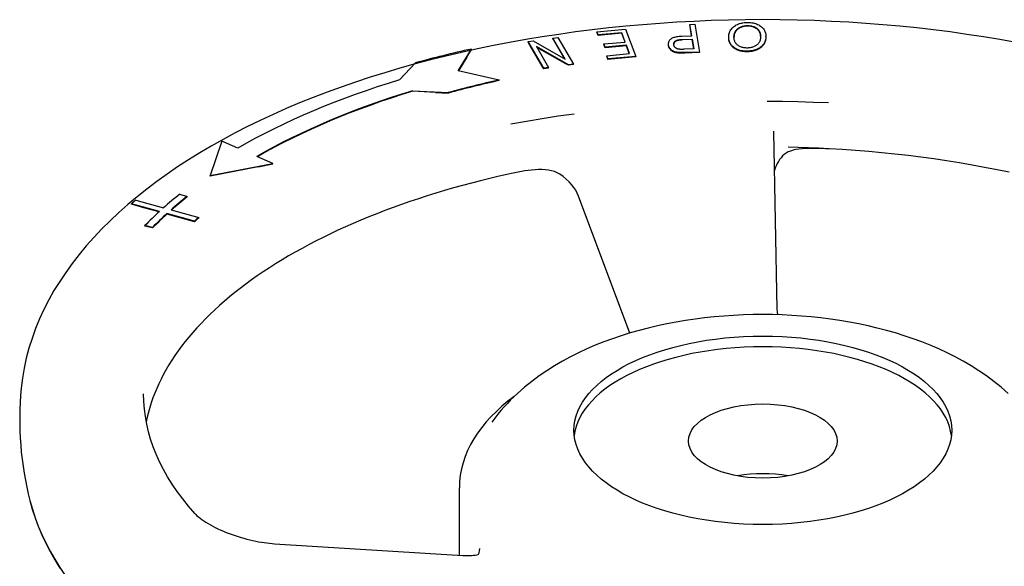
# Model space of a CAD drawing. Header units: millimetres. Extents: x 1087 to 3603, y 461 to 1487.
# Tile 15 of 20: x 1577 to 1736, y 1009 to 1097. Entities that reach past the tile are written whole.
import ezdxf

# ---------------------------------------------------------------- set-up
doc = ezdxf.new("R2010")
doc.units = ezdxf.units.MM
doc.layers.add('DETAIL', color=2, linetype='Continuous')

msp = doc.modelspace()

# ---------------------------------------------------------------- linework, layer by layer
at = {"layer": 'DETAIL'}
for p, q in [((1685.45, 1096.23), (1686.27, 1096.26)), ((1685.74, 1094.41), (1685.45, 1096.23)), ((1685.45, 1096.14), (1685.45, 1096.23)), ((1685.49, 1095.9), (1685.45, 1096.14)), ((1685.73, 1094.41), (1685.49, 1095.9)), ((1686.27, 1096.26), (1686.99, 1091.78)), ((1663.34, 1094.04), (1664.11, 1094.15)), ((1665.33, 1090.65), (1663.34, 1094.04)), ((1663.34, 1093.96), (1663.34, 1094.04)), ((1663.52, 1093.66), (1663.34, 1093.96)), ((1664.11, 1094.15), (1666.63, 1089.84)), ((1670.44, 1095.07), (1675.07, 1095.49)), ((1670.64, 1094.54), (1670.44, 1095.07)), ((1670.44, 1094.98), (1670.44, 1095.07)), ((1670.57, 1094.63), (1670.44, 1094.98)), ((1670.64, 1094.46), (1670.57, 1094.63)), ((1674.44, 1094.89), (1670.64, 1094.54)), ((1674.44, 1094.81), (1670.64, 1094.46)), ((1670.64, 1094.46), (1670.64, 1094.54)), ((1675, 1093.39), (1674.44, 1094.89)), ((1674.44, 1094.81), (1674.44, 1094.89)), ((1674.97, 1093.39), (1674.44, 1094.81)), ((1675.07, 1095.49), (1676.7, 1091.07)), ((1684.13, 1094.35), (1685.74, 1094.41)), ((1691.71, 1094.09), (1691.71, 1094.18)), ((1697.73, 1094.27), (1697.73, 1094.36)), ((1659.35, 1093.46), (1660.16, 1093.58)), ((1661.87, 1089.15), (1659.35, 1093.46)), ((1659.35, 1093.37), (1659.35, 1093.46)), ((1659.56, 1093.01), (1659.35, 1093.37)), ((1661.76, 1089.25), (1659.56, 1093.01)), ((1660.16, 1093.58), (1665.33, 1090.65)), ((1660.65, 1092.65), (1662.64, 1089.26)), ((1665.82, 1089.72), (1660.65, 1092.65)), ((1665.42, 1089.86), (1660.73, 1092.52)), ((1665.25, 1090.7), (1663.52, 1093.66)), ((1671.56, 1093.08), (1675, 1093.39)), ((1671.76, 1092.55), (1671.56, 1093.08)), ((1671.56, 1092.99), (1671.56, 1093.08)), ((1671.76, 1092.47), (1671.56, 1092.99)), ((1675.19, 1092.87), (1671.76, 1092.55)), ((1675.19, 1092.78), (1671.76, 1092.47)), ((1671.76, 1092.47), (1671.76, 1092.55)), ((1675.69, 1091.52), (1675.19, 1092.87)), ((1675.19, 1092.78), (1675.19, 1092.87)), ((1675.66, 1091.52), (1675.19, 1092.78)), ((1681.98, 1092.99), (1681.98, 1093.08)), ((1684.2, 1093.82), (1685.82, 1093.88)), ((1685.82, 1093.79), (1684.2, 1093.73)), ((1685.82, 1093.79), (1685.82, 1093.88)), ((1685.82, 1093.88), (1686.08, 1092.28)), ((1686.07, 1092.28), (1685.82, 1093.79)), ((1648.04, 1088.74), (1650.17, 1092.27)), ((1649.43, 1090.96), (1648.09, 1088.73)), ((1649.43, 1090.96), (1650.17, 1092.18)), ((1650.17, 1092.18), (1650.17, 1092.27)), ((1672.02, 1091.18), (1675.69, 1091.52)), ((1672.22, 1090.66), (1672.02, 1091.18)), ((1672.02, 1091.1), (1672.02, 1091.18)), ((1672.14, 1090.79), (1672.02, 1091.1)), ((1672.22, 1090.57), (1672.14, 1090.79)), ((1676.7, 1091.07), (1672.22, 1090.66)), ((1676.7, 1090.99), (1672.22, 1090.57)), ((1676.7, 1090.99), (1676.7, 1091.07)), ((1683.67, 1091.61), (1683.67, 1091.7)), ((1686.08, 1092.28), (1684.47, 1092.22)), ((1686.99, 1091.78), (1684.63, 1091.69)), ((1686.99, 1091.7), (1684.63, 1091.6)), ((1686.99, 1091.7), (1686.99, 1091.78)), ((1641.12, 1090.02), (1638.54, 1087.29)), ((1661.87, 1089.06), (1661.76, 1089.25)), ((1662.64, 1089.26), (1661.87, 1089.15)), ((1662.64, 1089.17), (1661.87, 1089.06)), ((1661.87, 1089.06), (1661.87, 1089.15)), ((1662.64, 1089.17), (1662.64, 1089.26)), ((1665.82, 1089.64), (1665.42, 1089.86)), ((1666.63, 1089.84), (1665.82, 1089.72)), ((1666.63, 1089.76), (1665.82, 1089.64)), ((1665.82, 1089.64), (1665.82, 1089.72)), ((1666.63, 1089.76), (1666.63, 1089.84)), ((1672.22, 1090.57), (1672.22, 1090.66)), ((1654.63, 1087.26), (1648.04, 1088.74)), ((1654.63, 1087.18), (1654.63, 1087.26)), ((1640.69, 1085.54), (1646.43, 1085.23)), ((1640.69, 1085.45), (1640.69, 1085.54)), ((1644.36, 1085.25), (1640.69, 1085.45)), ((1644.36, 1085.25), (1646.43, 1085.14)), ((1646.43, 1085.14), (1646.43, 1085.23)), ((1698.96, 1078.89), (1699.51, 1050.26)), ((1609.84, 1077.39), (1607.98, 1071.83)), ((1612.43, 1076.27), (1609.84, 1077.39)), ((1618.11, 1073.79), (1615.53, 1074.92)), ((1607.98, 1071.83), (1618.11, 1073.79)), ((1615.73, 1073.25), (1607.98, 1071.75)), ((1615.73, 1073.25), (1618.11, 1073.71)), ((1618.11, 1073.71), (1618.11, 1073.79)), ((1607.98, 1071.75), (1607.98, 1071.83)), ((1603.09, 1068.83), (1604.25, 1068.46)), ((1604.25, 1068.38), (1604.25, 1068.46)), ((1675.74, 1046.38), (1667.46, 1068.51)), ((1599.8, 1066.03), (1595.3, 1067.28)), ((1595.3, 1067.19), (1595.3, 1067.28)), ((1597.28, 1066.64), (1595.3, 1067.19)), ((1595.96, 1067.87), (1600.47, 1066.63)), ((1599.73, 1065.96), (1597.28, 1066.64)), ((1605.46, 1064.46), (1601, 1065.7)), ((1601, 1065.61), (1601, 1065.7)), ((1604.13, 1064.74), (1601, 1065.61)), ((1601.67, 1066.29), (1606.13, 1065.06)), ((1598.68, 1063.45), (1597.45, 1063.75)), ((1597.45, 1063.67), (1597.45, 1063.75)), ((1605.46, 1064.37), (1604.13, 1064.74)), ((1605.46, 1064.37), (1605.46, 1064.46)), ((1606.13, 1064.97), (1606.13, 1065.06)), ((1598.68, 1063.37), (1597.45, 1063.67)), ((1598.68, 1063.37), (1598.68, 1063.45)), ((1648.22, 1010.52), (1648.22, 1021.41)), ((1618.38, 1012.36), (1648.78, 1010.48))]:
    msp.add_line(p, q, dxfattribs=at)
at = {"layer": 'DETAIL', "flags": 128}
for points in [[(1738.11, 1093.32), (1735.48, 1093.79), (1732.84, 1094.23), (1730.17, 1094.64), (1727.49, 1095.02), (1724.79, 1095.36), (1722.07, 1095.67), (1719.34, 1095.95), (1716.6, 1096.2), (1713.85, 1096.41), (1711.09, 1096.59), (1708.33, 1096.74), (1705.56, 1096.86), (1702.78, 1096.94), (1700, 1096.99), (1697.22, 1097.01), (1694.44, 1096.99), (1691.66, 1096.94), (1688.88, 1096.86), (1686.11, 1096.74), (1683.34, 1096.59), (1680.58, 1096.41), (1677.83, 1096.2), (1675.09, 1095.95), (1672.37, 1095.67), (1669.65, 1095.36), (1666.95, 1095.02), (1664.27, 1094.64), (1661.6, 1094.23), (1658.95, 1093.79), (1656.33, 1093.32), (1653.72, 1092.82), (1651.14, 1092.29), (1648.58, 1091.72), (1646.05, 1091.13), (1643.54, 1090.5), (1641.07, 1089.85), (1638.62, 1089.16), (1636.21, 1088.44), (1633.82, 1087.7), (1631.47, 1086.93), (1629.16, 1086.13), (1626.88, 1085.29), (1624.63, 1084.44), (1622.43, 1083.55), (1620.26, 1082.64), (1618.14, 1081.7), (1616.05, 1080.73), (1614.01, 1079.73), (1612.02, 1078.71), (1610.07, 1077.67), (1608.16, 1076.6), (1606.3, 1075.5), (1604.49, 1074.38), (1602.72, 1073.23), (1601.01, 1072.06), (1599.34, 1070.87), (1597.73, 1069.65), (1596.17, 1068.4), (1594.67, 1067.14), (1593.21, 1065.85), (1591.82, 1064.53), (1590.47, 1063.2), (1589.19, 1061.84), (1587.97, 1060.46), (1586.8, 1059.06), (1585.7, 1057.63), (1584.65, 1056.19), (1583.68, 1054.72), (1582.76, 1053.24), (1581.91, 1051.73), (1581.13, 1050.21), (1580.42, 1048.66), (1579.78, 1047.1), (1579.21, 1045.53), (1578.71, 1043.94), (1578.28, 1042.33), (1577.93, 1040.72), (1577.66, 1039.09), (1577.46, 1037.46)], [(1691.71, 1094.29), (1691.72, 1094.45), (1691.75, 1094.62), (1691.78, 1094.78), (1691.83, 1094.93), (1691.9, 1095.08), (1691.97, 1095.22), (1692.05, 1095.37), (1692.15, 1095.5), (1692.26, 1095.63), (1692.38, 1095.75), (1692.5, 1095.86), (1692.64, 1095.97), (1692.79, 1096.07), (1692.94, 1096.15), (1693.11, 1096.23), (1693.28, 1096.31), (1693.46, 1096.37), (1693.65, 1096.42), (1693.83, 1096.47), (1694.02, 1096.5), (1694.22, 1096.53), (1694.41, 1096.55), (1694.61, 1096.56), (1694.82, 1096.57)], [(1692.56, 1094.27), (1692.58, 1094.41), (1692.59, 1094.55), (1692.62, 1094.68), (1692.66, 1094.8), (1692.7, 1094.92), (1692.75, 1095.04), (1692.81, 1095.15), (1692.88, 1095.25), (1692.95, 1095.34), (1693.04, 1095.44), (1693.13, 1095.52), (1693.23, 1095.6), (1693.34, 1095.68), (1693.45, 1095.74), (1693.57, 1095.8), (1693.69, 1095.86), (1693.81, 1095.91), (1693.94, 1095.95), (1694.07, 1095.98), (1694.21, 1096.01), (1694.35, 1096.03), (1694.5, 1096.05), (1694.65, 1096.05), (1694.8, 1096.06)], [(1694.8, 1095.97), (1694.65, 1095.97), (1694.5, 1095.96), (1694.35, 1095.94), (1694.21, 1095.92), (1694.07, 1095.9), (1693.94, 1095.86), (1693.81, 1095.82), (1693.69, 1095.77), (1693.57, 1095.72), (1693.45, 1095.66), (1693.34, 1095.59), (1693.23, 1095.52), (1693.13, 1095.44), (1693.04, 1095.35), (1692.95, 1095.26), (1692.88, 1095.16), (1692.81, 1095.06), (1692.75, 1094.95), (1692.7, 1094.84), (1692.66, 1094.72), (1692.62, 1094.59), (1692.59, 1094.46), (1692.58, 1094.32), (1692.56, 1094.18)], [(1694.8, 1096.06), (1694.95, 1096.05), (1695.1, 1096.04), (1695.24, 1096.02), (1695.38, 1096), (1695.51, 1095.97), (1695.64, 1095.93), (1695.77, 1095.89), (1695.88, 1095.84), (1696, 1095.78), (1696.11, 1095.72), (1696.21, 1095.65), (1696.32, 1095.57), (1696.41, 1095.49), (1696.49, 1095.4), (1696.57, 1095.31), (1696.64, 1095.22), (1696.7, 1095.12), (1696.75, 1095.01), (1696.79, 1094.9), (1696.82, 1094.79), (1696.85, 1094.67), (1696.86, 1094.55), (1696.87, 1094.42), (1696.87, 1094.29)], [(1696.87, 1094.34), (1696.86, 1094.46), (1696.85, 1094.58), (1696.83, 1094.69), (1696.79, 1094.8), (1696.76, 1094.91), (1696.71, 1095.01), (1696.66, 1095.1), (1696.59, 1095.2), (1696.52, 1095.28), (1696.44, 1095.37), (1696.36, 1095.45), (1696.26, 1095.52), (1696.17, 1095.59), (1696.06, 1095.66), (1695.96, 1095.71), (1695.84, 1095.77), (1695.73, 1095.81), (1695.61, 1095.85), (1695.48, 1095.89), (1695.36, 1095.91), (1695.22, 1095.94), (1695.09, 1095.95), (1694.95, 1095.96), (1694.8, 1095.97)], [(1694.82, 1096.57), (1695.04, 1096.56), (1695.25, 1096.54), (1695.46, 1096.52), (1695.66, 1096.48), (1695.85, 1096.43), (1696.04, 1096.38), (1696.22, 1096.32), (1696.39, 1096.24), (1696.56, 1096.16), (1696.71, 1096.07), (1696.86, 1095.97), (1696.99, 1095.87), (1697.11, 1095.76), (1697.23, 1095.65), (1697.33, 1095.52), (1697.42, 1095.39), (1697.49, 1095.26), (1697.56, 1095.12), (1697.62, 1094.99), (1697.66, 1094.85), (1697.69, 1094.7), (1697.72, 1094.56), (1697.73, 1094.42), (1697.72, 1094.27)], [(1682, 1092.89), (1681.99, 1092.98), (1681.98, 1093.08), (1681.99, 1093.17), (1682, 1093.25), (1682.02, 1093.34), (1682.04, 1093.42), (1682.07, 1093.5), (1682.12, 1093.58), (1682.16, 1093.66), (1682.22, 1093.73), (1682.28, 1093.81), (1682.35, 1093.88), (1682.43, 1093.94), (1682.53, 1094.01), (1682.63, 1094.06), (1682.75, 1094.11), (1682.88, 1094.16), (1683.02, 1094.2), (1683.18, 1094.24), (1683.34, 1094.27), (1683.52, 1094.3), (1683.71, 1094.32), (1683.92, 1094.33), (1684.13, 1094.35)], [(1694.61, 1091.92), (1694.39, 1091.93), (1694.18, 1091.94), (1693.98, 1091.97), (1693.78, 1092), (1693.59, 1092.05), (1693.4, 1092.1), (1693.22, 1092.16), (1693.05, 1092.24), (1692.88, 1092.32), (1692.73, 1092.4), (1692.58, 1092.5), (1692.45, 1092.6), (1692.33, 1092.71), (1692.21, 1092.82), (1692.11, 1092.95), (1692.02, 1093.08), (1691.94, 1093.21), (1691.87, 1093.35), (1691.82, 1093.5), (1691.77, 1093.65), (1691.74, 1093.8), (1691.72, 1093.96), (1691.71, 1094.12), (1691.71, 1094.29)], [(1692.84, 1092.25), (1692.75, 1092.3), (1692.66, 1092.36), (1692.58, 1092.41), (1692.5, 1092.47), (1692.42, 1092.53), (1692.35, 1092.6), (1692.28, 1092.66), (1692.22, 1092.73), (1692.16, 1092.8), (1692.1, 1092.88), (1692.05, 1092.95), (1692, 1093.03), (1691.95, 1093.11), (1691.91, 1093.19), (1691.87, 1093.27), (1691.83, 1093.36), (1691.8, 1093.45), (1691.78, 1093.53), (1691.76, 1093.62), (1691.74, 1093.71), (1691.72, 1093.8), (1691.71, 1093.9), (1691.71, 1093.99), (1691.71, 1094.09)], [(1694.62, 1092.43), (1694.47, 1092.44), (1694.32, 1092.45), (1694.18, 1092.47), (1694.04, 1092.49), (1693.9, 1092.53), (1693.77, 1092.57), (1693.64, 1092.61), (1693.52, 1092.67), (1693.4, 1092.73), (1693.29, 1092.79), (1693.18, 1092.87), (1693.09, 1092.94), (1693, 1093.03), (1692.92, 1093.11), (1692.85, 1093.21), (1692.78, 1093.31), (1692.73, 1093.41), (1692.68, 1093.52), (1692.64, 1093.64), (1692.61, 1093.75), (1692.58, 1093.88), (1692.57, 1094), (1692.56, 1094.13), (1692.56, 1094.27)], [(1692.56, 1094.18), (1692.56, 1094.18), (1692.56, 1094.18), (1692.56, 1094.17), (1692.56, 1094.17), (1692.56, 1094.17), (1692.56, 1094.17), (1692.56, 1094.17), (1692.56, 1094.16), (1692.56, 1094.16), (1692.56, 1094.16), (1692.56, 1094.16), (1692.56, 1094.15), (1692.56, 1094.15), (1692.56, 1094.15), (1692.56, 1094.15), (1692.56, 1094.14), (1692.56, 1094.14), (1692.56, 1094.14), (1692.56, 1094.14), (1692.56, 1094.13), (1692.56, 1094.13), (1692.56, 1094.13), (1692.56, 1094.13), (1692.56, 1094.13)], [(1697.72, 1094.27), (1697.71, 1094.09), (1697.69, 1093.91), (1697.65, 1093.74), (1697.6, 1093.58), (1697.54, 1093.42), (1697.47, 1093.27), (1697.39, 1093.13), (1697.29, 1093), (1697.19, 1092.87), (1697.07, 1092.75), (1696.94, 1092.63), (1696.81, 1092.53), (1696.66, 1092.43), (1696.5, 1092.34), (1696.34, 1092.26), (1696.18, 1092.18), (1696, 1092.12), (1695.82, 1092.06), (1695.64, 1092.02), (1695.44, 1091.98), (1695.24, 1091.95), (1695.04, 1091.93), (1694.83, 1091.92), (1694.61, 1091.92)], [(1696.87, 1094.29), (1696.86, 1094.12), (1696.84, 1093.96), (1696.81, 1093.82), (1696.77, 1093.68), (1696.72, 1093.54), (1696.67, 1093.42), (1696.61, 1093.3), (1696.54, 1093.2), (1696.46, 1093.1), (1696.37, 1093), (1696.27, 1092.92), (1696.16, 1092.85), (1696.05, 1092.78), (1695.94, 1092.72), (1695.82, 1092.66), (1695.7, 1092.61), (1695.58, 1092.57), (1695.45, 1092.53), (1695.32, 1092.5), (1695.19, 1092.47), (1695.05, 1092.45), (1694.91, 1092.44), (1694.77, 1092.43), (1694.62, 1092.43)], [(1697.72, 1094.18), (1697.72, 1094.08), (1697.71, 1093.98), (1697.69, 1093.88), (1697.68, 1093.78), (1697.66, 1093.69), (1697.63, 1093.59), (1697.6, 1093.5), (1697.57, 1093.41), (1697.54, 1093.33), (1697.5, 1093.24), (1697.46, 1093.16), (1697.41, 1093.08), (1697.36, 1093), (1697.31, 1092.93), (1697.25, 1092.85), (1697.19, 1092.78), (1697.12, 1092.71), (1697.06, 1092.65), (1696.99, 1092.58), (1696.91, 1092.52), (1696.83, 1092.46), (1696.75, 1092.4), (1696.67, 1092.35), (1696.58, 1092.3)], [(1697.73, 1094.27), (1697.73, 1094.27), (1697.73, 1094.26), (1697.73, 1094.26), (1697.73, 1094.25), (1697.73, 1094.25), (1697.73, 1094.25), (1697.73, 1094.24), (1697.73, 1094.24), (1697.73, 1094.24), (1697.73, 1094.23), (1697.73, 1094.23), (1697.73, 1094.23), (1697.73, 1094.22), (1697.73, 1094.22), (1697.73, 1094.21), (1697.73, 1094.21), (1697.73, 1094.21), (1697.73, 1094.2), (1697.73, 1094.2), (1697.73, 1094.2), (1697.73, 1094.19), (1697.73, 1094.19), (1697.72, 1094.19), (1697.72, 1094.18)], [(1682, 1092.8), (1682, 1092.81), (1682, 1092.82), (1681.99, 1092.83), (1681.99, 1092.84), (1681.99, 1092.84), (1681.99, 1092.85), (1681.99, 1092.86), (1681.99, 1092.87), (1681.99, 1092.88), (1681.99, 1092.88), (1681.99, 1092.89), (1681.99, 1092.9), (1681.99, 1092.91), (1681.99, 1092.92), (1681.98, 1092.92), (1681.98, 1092.93), (1681.98, 1092.94), (1681.98, 1092.95), (1681.98, 1092.95), (1681.98, 1092.96), (1681.98, 1092.97), (1681.98, 1092.98), (1681.98, 1092.99), (1681.98, 1092.99)], [(1683.67, 1091.7), (1683.55, 1091.71), (1683.44, 1091.72), (1683.33, 1091.74), (1683.23, 1091.76), (1683.13, 1091.78), (1683.04, 1091.81), (1682.95, 1091.84), (1682.86, 1091.87), (1682.78, 1091.91), (1682.7, 1091.95), (1682.62, 1092), (1682.55, 1092.05), (1682.48, 1092.1), (1682.41, 1092.16), (1682.35, 1092.22), (1682.29, 1092.29), (1682.23, 1092.35), (1682.18, 1092.42), (1682.14, 1092.5), (1682.1, 1092.57), (1682.06, 1092.65), (1682.04, 1092.73), (1682.01, 1092.81), (1682, 1092.89)], [(1682.82, 1091.81), (1682.76, 1091.83), (1682.71, 1091.86), (1682.66, 1091.89), (1682.61, 1091.92), (1682.57, 1091.95), (1682.52, 1091.98), (1682.48, 1092.02), (1682.43, 1092.05), (1682.39, 1092.09), (1682.35, 1092.13), (1682.31, 1092.17), (1682.27, 1092.22), (1682.24, 1092.26), (1682.2, 1092.31), (1682.17, 1092.35), (1682.14, 1092.4), (1682.12, 1092.45), (1682.09, 1092.5), (1682.07, 1092.54), (1682.05, 1092.59), (1682.03, 1092.65), (1682.02, 1092.7), (1682.01, 1092.75), (1682, 1092.8)], [(1682.85, 1092.94), (1682.84, 1093.01), (1682.84, 1093.07), (1682.84, 1093.13), (1682.85, 1093.18), (1682.86, 1093.24), (1682.88, 1093.29), (1682.9, 1093.34), (1682.93, 1093.39), (1682.96, 1093.43), (1683, 1093.48), (1683.04, 1093.52), (1683.09, 1093.56), (1683.15, 1093.59), (1683.21, 1093.63), (1683.28, 1093.66), (1683.35, 1093.69), (1683.43, 1093.71), (1683.52, 1093.74), (1683.62, 1093.76), (1683.72, 1093.77), (1683.83, 1093.79), (1683.95, 1093.8), (1684.07, 1093.81), (1684.2, 1093.82)], [(1684.2, 1093.73), (1684.09, 1093.72), (1683.98, 1093.72), (1683.87, 1093.71), (1683.77, 1093.69), (1683.68, 1093.68), (1683.59, 1093.66), (1683.5, 1093.64), (1683.43, 1093.62), (1683.35, 1093.6), (1683.29, 1093.58), (1683.22, 1093.55), (1683.17, 1093.52), (1683.12, 1093.49), (1683.07, 1093.46), (1683.03, 1093.42), (1682.99, 1093.38), (1682.96, 1093.35), (1682.93, 1093.31), (1682.91, 1093.26), (1682.89, 1093.22), (1682.87, 1093.17), (1682.86, 1093.13), (1682.85, 1093.08), (1682.84, 1093.03)], [(1683.69, 1092.23), (1683.64, 1092.24), (1683.58, 1092.25), (1683.53, 1092.26), (1683.48, 1092.27), (1683.43, 1092.29), (1683.38, 1092.31), (1683.34, 1092.33), (1683.29, 1092.36), (1683.25, 1092.38), (1683.21, 1092.41), (1683.16, 1092.44), (1683.13, 1092.47), (1683.09, 1092.5), (1683.05, 1092.54), (1683.02, 1092.57), (1682.99, 1092.61), (1682.97, 1092.64), (1682.94, 1092.68), (1682.92, 1092.72), (1682.9, 1092.76), (1682.88, 1092.81), (1682.87, 1092.85), (1682.86, 1092.9), (1682.85, 1092.94)], [(1683.67, 1091.61), (1683.63, 1091.61), (1683.59, 1091.62), (1683.55, 1091.62), (1683.51, 1091.63), (1683.47, 1091.63), (1683.43, 1091.64), (1683.39, 1091.64), (1683.35, 1091.65), (1683.31, 1091.66), (1683.28, 1091.66), (1683.24, 1091.67), (1683.2, 1091.68), (1683.17, 1091.69), (1683.13, 1091.7), (1683.1, 1091.7), (1683.07, 1091.71), (1683.03, 1091.72), (1683, 1091.73), (1682.97, 1091.75), (1682.94, 1091.76), (1682.91, 1091.77), (1682.88, 1091.78), (1682.85, 1091.79), (1682.82, 1091.81)], [(1684.63, 1091.69), (1684.58, 1091.69), (1684.53, 1091.69), (1684.48, 1091.68), (1684.43, 1091.68), (1684.38, 1091.68), (1684.33, 1091.68), (1684.29, 1091.68), (1684.24, 1091.68), (1684.2, 1091.68), (1684.16, 1091.68), (1684.12, 1091.68), (1684.08, 1091.68), (1684.04, 1091.68), (1684, 1091.68), (1683.96, 1091.68), (1683.92, 1091.68), (1683.89, 1091.68), (1683.85, 1091.68), (1683.82, 1091.69), (1683.79, 1091.69), (1683.76, 1091.69), (1683.73, 1091.69), (1683.7, 1091.69), (1683.67, 1091.7)], [(1684.63, 1091.6), (1684.58, 1091.6), (1684.53, 1091.6), (1684.48, 1091.6), (1684.43, 1091.6), (1684.38, 1091.6), (1684.33, 1091.59), (1684.29, 1091.59), (1684.24, 1091.59), (1684.2, 1091.59), (1684.16, 1091.59), (1684.12, 1091.59), (1684.08, 1091.59), (1684.04, 1091.59), (1684, 1091.59), (1683.96, 1091.59), (1683.92, 1091.6), (1683.89, 1091.6), (1683.85, 1091.6), (1683.82, 1091.6), (1683.79, 1091.6), (1683.76, 1091.6), (1683.73, 1091.61), (1683.7, 1091.61), (1683.67, 1091.61)], [(1684.47, 1092.22), (1684.43, 1092.21), (1684.38, 1092.21), (1684.34, 1092.21), (1684.3, 1092.21), (1684.25, 1092.21), (1684.21, 1092.21), (1684.18, 1092.21), (1684.14, 1092.21), (1684.1, 1092.21), (1684.07, 1092.21), (1684.03, 1092.21), (1684, 1092.21), (1683.97, 1092.21), (1683.94, 1092.21), (1683.91, 1092.21), (1683.88, 1092.21), (1683.85, 1092.21), (1683.83, 1092.21), (1683.8, 1092.22), (1683.78, 1092.22), (1683.75, 1092.22), (1683.73, 1092.22), (1683.71, 1092.22), (1683.69, 1092.23)], [(1694.61, 1091.83), (1694.52, 1091.84), (1694.44, 1091.84), (1694.36, 1091.84), (1694.28, 1091.85), (1694.2, 1091.86), (1694.12, 1091.86), (1694.04, 1091.87), (1693.96, 1091.89), (1693.89, 1091.9), (1693.81, 1091.91), (1693.73, 1091.93), (1693.66, 1091.94), (1693.59, 1091.96), (1693.51, 1091.98), (1693.44, 1092), (1693.37, 1092.02), (1693.3, 1092.05), (1693.23, 1092.07), (1693.17, 1092.1), (1693.1, 1092.13), (1693.03, 1092.16), (1692.97, 1092.19), (1692.9, 1092.22), (1692.84, 1092.25)], [(1696.58, 1092.3), (1696.51, 1092.26), (1696.44, 1092.22), (1696.37, 1092.18), (1696.3, 1092.15), (1696.23, 1092.12), (1696.15, 1092.09), (1696.08, 1092.06), (1696, 1092.03), (1695.92, 1092.01), (1695.84, 1091.98), (1695.76, 1091.96), (1695.68, 1091.94), (1695.6, 1091.92), (1695.52, 1091.91), (1695.43, 1091.89), (1695.34, 1091.88), (1695.26, 1091.87), (1695.17, 1091.86), (1695.08, 1091.85), (1694.99, 1091.84), (1694.89, 1091.84), (1694.8, 1091.83), (1694.7, 1091.83), (1694.61, 1091.83)], [(1707.81, 1083.55), (1705.35, 1083.65), (1702.88, 1083.72), (1700.42, 1083.77), (1697.95, 1083.79)], [(1666.77, 1081.76), (1664.18, 1081.4), (1661.6, 1081), (1659.05, 1080.57), (1656.52, 1080.12)], [(1700.42, 1074.99), (1700.17, 1074.7), (1699.94, 1074.41), (1699.74, 1074.11), (1699.56, 1073.8), (1699.41, 1073.49), (1699.28, 1073.18), (1699.17, 1072.87), (1699.08, 1072.56)], [(1707.91, 1076.15), (1707.36, 1076.17), (1706.8, 1076.2), (1706.24, 1076.21), (1705.68, 1076.22), (1705.14, 1076.22), (1704.6, 1076.22), (1704.06, 1076.19), (1703.55, 1076.15), (1703.05, 1076.1), (1702.57, 1076.02), (1702.12, 1075.92), (1701.71, 1075.79), (1701.33, 1075.64), (1700.99, 1075.46), (1700.69, 1075.24), (1700.42, 1074.99)], [(1707.89, 1076.17), (1706.24, 1076.25), (1704.59, 1076.32), (1702.94, 1076.37), (1701.29, 1076.41)], [(1737.03, 1072.35), (1735.04, 1072.76), (1733.03, 1073.15), (1731.01, 1073.52), (1728.97, 1073.87), (1726.91, 1074.2), (1724.84, 1074.51), (1722.76, 1074.79), (1720.67, 1075.05), (1718.56, 1075.29), (1716.45, 1075.51), (1714.33, 1075.7), (1712.2, 1075.87), (1710.06, 1076.02), (1707.91, 1076.15)], [(1656.14, 1072.07), (1654.63, 1071.73), (1653.13, 1071.37), (1651.64, 1071), (1650.17, 1070.62), (1648.7, 1070.23), (1647.26, 1069.82), (1645.82, 1069.41), (1644.4, 1068.98), (1643, 1068.54), (1641.6, 1068.09), (1640.23, 1067.63), (1638.87, 1067.16), (1637.53, 1066.67), (1636.2, 1066.18), (1634.89, 1065.67), (1633.6, 1065.16), (1632.33, 1064.63), (1631.07, 1064.1), (1629.84, 1063.55), (1628.62, 1062.99), (1627.42, 1062.43), (1626.24, 1061.85), (1625.08, 1061.27), (1623.94, 1060.67), (1622.82, 1060.07), (1621.72, 1059.46), (1620.64, 1058.84), (1619.59, 1058.21), (1618.55, 1057.58), (1617.54, 1056.93), (1616.55, 1056.28), (1615.58, 1055.62), (1614.64, 1054.96), (1613.72, 1054.28), (1612.82, 1053.6), (1611.95, 1052.92), (1611.1, 1052.23), (1610.27, 1051.53), (1609.47, 1050.82), (1608.69, 1050.11), (1607.93, 1049.4), (1607.21, 1048.68), (1606.5, 1047.95), (1605.82, 1047.22), (1605.17, 1046.49), (1604.54, 1045.75), (1603.94, 1045.01), (1603.36, 1044.26), (1602.81, 1043.51), (1602.29, 1042.76), (1601.79, 1042.01), (1601.32, 1041.25), (1600.87, 1040.49), (1600.45, 1039.73), (1600.05, 1038.96), (1599.68, 1038.2), (1599.34, 1037.43), (1599.02, 1036.67), (1598.73, 1035.9), (1598.46, 1035.13), (1598.22, 1034.36), (1598.01, 1033.59), (1597.82, 1032.81), (1597.66, 1032.04)], [(1664.45, 1072.05), (1664.03, 1072.28), (1663.58, 1072.47), (1663.1, 1072.61), (1662.59, 1072.7), (1662.07, 1072.76), (1661.54, 1072.79), (1660.99, 1072.79), (1660.44, 1072.76), (1659.89, 1072.71), (1659.34, 1072.65), (1658.79, 1072.57), (1658.24, 1072.49), (1657.71, 1072.39), (1657.17, 1072.29), (1656.65, 1072.18), (1656.14, 1072.07)], [(1667.46, 1068.51), (1667.26, 1068.99), (1667.01, 1069.46), (1666.7, 1069.92), (1666.35, 1070.38), (1665.95, 1070.83), (1665.49, 1071.25), (1664.99, 1071.66), (1664.45, 1072.05)], [(1736.83, 1036.65), (1735.7, 1037.65), (1734.53, 1038.59), (1733.34, 1039.48), (1732.11, 1040.31), (1730.87, 1041.1), (1729.59, 1041.85), (1728.3, 1042.55), (1726.98, 1043.21), (1725.64, 1043.83), (1724.27, 1044.42), (1722.89, 1044.96), (1721.49, 1045.48), (1720.07, 1045.96), (1718.63, 1046.41), (1717.17, 1046.82), (1715.7, 1047.2), (1714.22, 1047.55), (1712.72, 1047.87), (1711.21, 1048.16), (1709.68, 1048.42), (1708.15, 1048.64), (1706.6, 1048.84), (1705.05, 1049.01), (1703.49, 1049.14), (1701.93, 1049.25), (1700.36, 1049.32), (1698.79, 1049.37), (1697.22, 1049.38), (1695.65, 1049.37), (1694.08, 1049.32), (1692.51, 1049.25), (1690.94, 1049.14), (1689.39, 1049.01), (1687.83, 1048.84), (1686.29, 1048.65), (1684.76, 1048.42), (1683.23, 1048.16), (1681.72, 1047.87), (1680.22, 1047.55), (1678.73, 1047.2), (1677.26, 1046.82), (1675.81, 1046.41), (1674.37, 1045.96), (1672.95, 1045.48), (1671.55, 1044.97), (1670.17, 1044.42), (1668.8, 1043.84), (1667.46, 1043.21), (1666.14, 1042.55), (1664.85, 1041.85), (1663.57, 1041.1), (1662.32, 1040.31), (1661.1, 1039.48), (1659.9, 1038.59), (1658.73, 1037.65), (1657.6, 1036.65), (1656.5, 1035.59), (1655.97, 1035.03), (1655.45, 1034.46), (1654.94, 1033.87), (1654.44, 1033.26), (1653.96, 1032.64), (1653.49, 1031.99)], [(1699.51, 1050.26), (1699.54, 1049.8), (1699.62, 1049.35)], [(1577.46, 1037.46), (1577.36, 1036.32), (1577.29, 1035.18), (1577.24, 1034.03), (1577.22, 1032.88), (1577.22, 1031.74), (1577.25, 1030.59), (1577.3, 1029.44), (1577.38, 1028.3), (1577.48, 1027.16), (1577.61, 1026.02), (1577.76, 1024.89), (1577.94, 1023.76), (1578.14, 1022.64), (1578.36, 1021.52), (1578.6, 1020.42), (1578.87, 1019.32)], [(1605.48, 1017.25), (1604.47, 1018.42), (1603.54, 1019.59), (1602.66, 1020.78), (1601.86, 1021.97), (1601.11, 1023.17), (1600.44, 1024.37), (1599.82, 1025.58), (1599.27, 1026.8), (1598.79, 1028.01), (1598.37, 1029.23), (1598.02, 1030.45), (1597.73, 1031.67), (1597.51, 1032.89), (1597.35, 1034.12), (1597.25, 1035.34), (1597.22, 1036.56)], [(1657.07, 1036.14), (1656.06, 1035.36), (1655.1, 1034.56), (1654.2, 1033.73), (1653.35, 1032.89), (1652.57, 1032.03), (1651.84, 1031.14), (1651.17, 1030.23), (1650.57, 1029.31), (1650.03, 1028.37), (1649.56, 1027.41), (1649.15, 1026.44), (1648.82, 1025.45), (1648.56, 1024.45), (1648.37, 1023.44), (1648.26, 1022.42), (1648.22, 1021.41)], [(1578.87, 1019.32), (1579.26, 1017.93), (1579.71, 1016.54), (1580.22, 1015.17), (1580.79, 1013.8), (1581.42, 1012.44), (1582.12, 1011.1), (1582.87, 1009.76), (1583.68, 1008.43)], [(1605.48, 1017.25), (1605.64, 1017.07), (1605.85, 1016.88), (1606.08, 1016.68), (1606.34, 1016.47), (1606.62, 1016.25), (1606.94, 1016.04), (1607.27, 1015.82), (1607.63, 1015.6), (1608.01, 1015.39), (1608.4, 1015.18), (1608.81, 1014.97), (1609.24, 1014.77), (1609.68, 1014.57), (1610.12, 1014.38), (1610.58, 1014.19), (1611.05, 1014.01), (1611.52, 1013.84), (1612, 1013.68), (1612.48, 1013.52), (1612.96, 1013.37), (1613.44, 1013.24), (1613.92, 1013.11), (1614.4, 1012.99), (1614.87, 1012.88), (1615.34, 1012.78), (1615.81, 1012.69), (1616.26, 1012.61), (1616.71, 1012.54), (1617.15, 1012.48), (1617.57, 1012.43), (1617.98, 1012.39), (1618.38, 1012.36)], [(1651.21, 1010.59), (1651.25, 1010.62), (1651.29, 1010.69), (1651.35, 1010.79), (1651.4, 1010.91), (1651.49, 1011.23), (1651.52, 1011.58)], [(1648.78, 1010.48), (1649.16, 1010.46), (1649.53, 1010.45), (1649.88, 1010.46), (1650.2, 1010.47), (1650.51, 1010.49), (1650.78, 1010.52), (1651.03, 1010.55), (1651.25, 1010.6)]]:
    msp.add_lwpolyline(points, dxfattribs=at)
at = {"layer": 'DETAIL'}
for centre, major_axis, ratio, start_param, end_param in [((1697.23, 1039.43), (-115.85, 0), 0.499133, 5.130719, 5.217985), ((1697.23, 1039.43), (-112.42, 0), 0.499133, 5.261618, 5.567051), ((1697.23, 1039.43), (104.88, 0), 0.499133, 1.989126, 2.076392), ((1697.23, 1039.34), (104.88, 0), 0.499133, 1.989126, 2.076392), ((1697.23, 1039.43), (108.31, 0), 0.499133, 2.120026, 2.425458), ((1697.23, 1039.34), (-108.31, 0), 0.499133, 5.261618, 5.565842), ((1710.32, 1078.93), (-11.36, 0.08), 0.631668, 0.004398, 0.016505), ((1697.23, 1039.43), (111.05, 0), 0.499133, 2.582538, 2.628725), ((1697.23, 1039.43), (-109.68, 0), 0.499133, 5.72413, 5.77024), ((1697.23, 1039.43), (116.2, 0), 0.499133, 2.628998, 2.640797), ((1697.23, 1039.34), (-109.68, 0), 0.499133, 5.72413, 5.768856), ((1697.23, 1039.43), (111.05, 0), 0.499133, 2.641071, 2.687257), ((1697.23, 1039.43), (-109.68, 0), 0.499133, 5.78274, 5.82885), ((1697.23, 1039.34), (-109.68, 0), 0.499133, 5.78274, 5.82885), ((1697.23, 1039.43), (-104.58, 0), 0.499133, 5.769935, 5.783045), ((1697.23, 1039.34), (-104.58, 0), 0.499133, 5.769935, 5.783045), ((1697.22, 1028.95), (30.5, 0), 0.499133, 0.056951, 3.084642), ((1697.22, 1017.68), (-12, 0), 0.499133, 4.365296, 5.059482), ((1697.22, 1026.84), (-119.3, 0), 0.499133, 0.126706, 3.014886)]:
    msp.add_ellipse(centre, major_axis=major_axis, ratio=ratio, start_param=start_param, end_param=end_param, dxfattribs=at)
for centre, major_axis in [((1697.22, 1030.68), (-30.5, 0)), ((1697.22, 1028.95), (-12, 0))]:
    msp.add_ellipse(centre, major_axis=major_axis, ratio=0.499133, dxfattribs=at)

doc.saveas('drawing.dxf')
